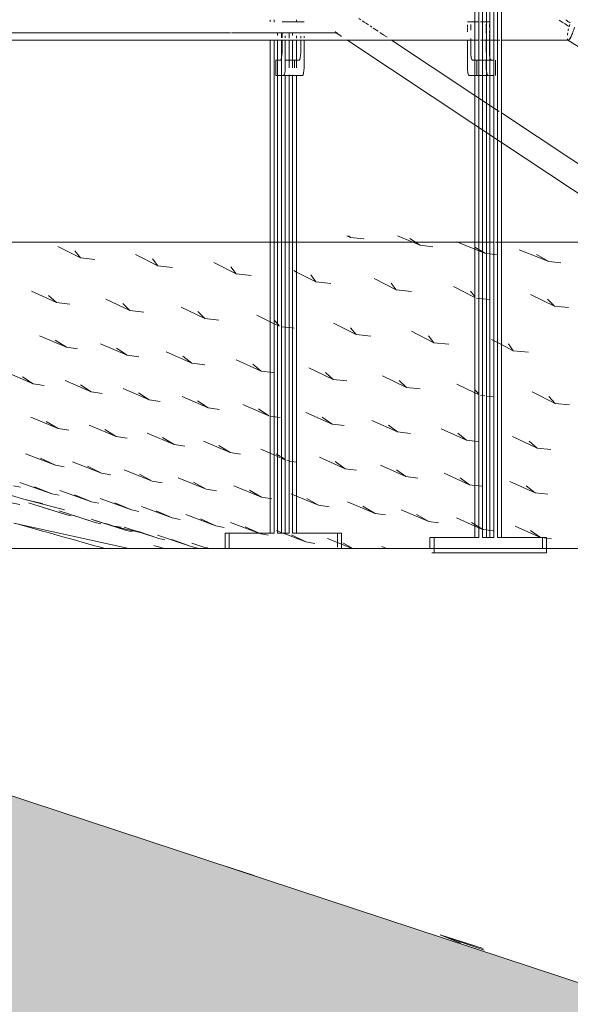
# Model space of a CAD drawing. Header units: millimetres. Extents: x -121668 to 127737, y 1553 to 34854.
# Tile 67 of 94: x 102120 to 102839, y 6505 to 7790. Entities that reach past the tile are written whole.
import ezdxf

# ---------------------------------------------------------------- set-up
doc = ezdxf.new("R2010")
doc.units = ezdxf.units.MM
for name, color, linetype, lineweight in [('A-DETL-GENF', 92, 'Continuous', 20), ('A-DETL-THIN', 151, 'Continuous', 9), ('A-FLOR', 192, 'Continuous', 9), ('A-FLOR-HRAL', 11, 'Continuous', 9), ('A-FLOR-PATT', 8, 'Continuous', 9)]:
    doc.layers.add(name, color=color, linetype=linetype, lineweight=lineweight)

# ---------------------------------------------------------------- blocks, each defined once
blk = doc.blocks.new('Railings 6 - Railings 6-15750741-Copy of GBP_SOUTH ELEVATION')
at = {"layer": 'A-FLOR-HRAL'}
for p, q in [((98301.2, 7954.3), (98301.2, 7114.3)), ((98306.4, 7114.3), (98306.4, 7954.3)), ((98311, 7114.3), (98311, 7954.3)), ((98316.2, 7954.3), (98316.2, 7114.3)), ((98291.4, 7114.3), (98291.4, 7944.3)), ((98296.6, 7944.3), (98296.6, 7114.3)), ((98320.7, 7944.3), (98320.7, 7114.3)), ((98326, 7114.3), (98326, 7944.3)), ((98024, 7787.2), (98024, 7790)), ((98029.2, 7790), (98029.2, 7787.1)), ((98043.8, 7787.5), (98039.6, 7787.5)), ((98064.1, 7787.5), (98039.6, 7787.5)), ((98043.8, 7787.5), (98068.3, 7787.5)), ((98058.5, 7787.5), (98058.5, 7790)), ((98064.1, 7787.5), (98068.3, 7787.5)), ((98142.5, 7789.9), (98139.9, 7791.7)), ((98147.6, 7786.6), (98144.3, 7788.8)), ((98285.9, 7787.5), (98281.7, 7787.5)), ((98283.6, 7787.5), (98281.7, 7787.5)), ((98285.9, 7787.5), (98291.4, 7787.5)), ((98291.4, 7787.5), (98285.9, 7787.5)), ((98291.4, 7787.5), (98296.6, 7787.5)), ((98296.6, 7787.5), (98291.4, 7787.5)), ((98298.5, 7787.5), (98306.4, 7787.5)), ((98306.1, 7787.5), (98298.5, 7787.5)), ((98306.4, 7787.5), (98310.3, 7787.5)), ((98306.4, 7787.5), (98310.3, 7787.5)), ((98152.3, 7783.4), (98148.6, 7785.9)), ((98156.9, 7780.4), (98154.5, 7782)), ((98164.9, 7775.1), (98158.7, 7779.2)), ((98172.6, 7770), (98167.3, 7773.5)), ((98281.7, 7783.6), (98281.7, 7780.4)), ((98281.7, 7779.7), (98281.7, 7774.1)), ((98285.9, 7780.4), (98285.9, 7783.9)), ((98285.9, 7776.5), (98285.9, 7779.9)), ((98306.1, 7780.4), (98306.1, 7784.3)), ((98306.1, 7776.3), (98306.1, 7778.9)), ((98306.1, 7772.5), (98306.1, 7775.1)), ((98310.3, 7783.9), (98310.3, 7780.4)), ((98310.3, 7775.3), (98310.3, 7772.5)), ((97973.7, 7772.9), (98110.5, 7772.9)), ((98024, 7120), (98024, 7763.4)), ((98029.2, 7763.4), (98029.2, 7120)), ((98033.8, 7771.9), (98033.8, 7769.4)), ((98033.8, 7763.4), (98033.8, 7737.5)), ((98039, 7769.3), (98039, 7772.1)), ((98039, 7766.5), (98039, 7768.9)), ((98039, 7730.5), (98039, 7763.4)), ((98039.6, 7772.1), (98039.6, 7769.3)), ((98039.6, 7769), (98039.6, 7766.4)), ((98039.6, 7763.4), (98039.6, 7747.5)), ((98043.5, 7766.3), (98043.5, 7769.1)), ((98043.5, 7728.9), (98043.5, 7763.4)), ((98043.8, 7766.3), (98043.8, 7769.1)), ((98043.8, 7727.5), (98043.8, 7763.4)), ((98048.8, 7772), (98048.8, 7769.2)), ((98048.8, 7768.5), (98048.8, 7766.2)), ((98048.8, 7763.4), (98048.8, 7727.5)), ((98053.3, 7771.9), (98053.3, 7769.3)), ((98053.3, 7763.4), (98053.3, 7727.5)), ((98058.5, 7766), (98058.5, 7768.9)), ((98058.5, 7727.5), (98058.5, 7763.4)), ((98064.1, 7766.2), (98064.1, 7768.8)), ((98064.1, 7747.5), (98064.1, 7763.5)), ((98068.3, 7768.7), (98068.3, 7766.4)), ((98068.3, 7763.9), (98068.3, 7727.5)), ((98113.2, 7771), (98110.1, 7773)), ((98117.2, 7768.3), (98113.6, 7770.7)), ((98291.4, 7652.9), (98124, 7763.8)), ((98176.8, 7767.2), (98173, 7769.7)), ((98291.4, 7691.3), (98182.5, 7763.4)), ((98281.7, 7763.8), (98281.7, 7727.5)), ((98285.9, 7747.5), (98285.9, 7765.7)), ((98291.4, 7763.3), (98296.6, 7763.3)), ((98298.8, 7763.3), (98306.4, 7763.3)), ((98306.1, 7747.5), (98306.1, 7764.1)), ((98306.4, 7763.3), (98311, 7763.3)), ((98310.3, 7770.3), (98310.3, 7768)), ((98310.3, 7766.4), (98310.3, 7747.5)), ((98311, 7763.3), (98323.8, 7763.3)), ((98326, 7763.3), (98413.1, 7763.3)), ((98412.7, 7763.4), (99279.2, 7220.5)), ((98037.5, 7737.5), (98031.7, 7737.5)), ((98031.7, 7737.5), (98031.7, 7717.5)), ((98031.7, 7737.5), (98037.5, 7737.5)), ((98033.8, 7737.5), (98033.8, 7717.5)), ((98043.8, 7737.5), (98056.1, 7737.5)), ((98056.1, 7727.5), (98056.1, 7737.5)), ((98056.1, 7737.5), (98062, 7737.5)), ((98291.4, 7737.5), (98288, 7737.5)), ((98293.9, 7737.5), (98291.4, 7737.5)), ((98293.9, 7717.5), (98293.9, 7737.5)), ((98306.4, 7737.5), (98293.9, 7737.5)), ((98306.1, 7727.5), (98306.1, 7737.5)), ((98311, 7737.5), (98306.4, 7737.5)), ((98316.2, 7737.5), (98311, 7737.5)), ((98312.4, 7737.5), (98316.2, 7737.5)), ((98318.3, 7737.5), (98318.3, 7717.5)), ((98039, 7717.5), (98039, 7730.5)), ((98043.5, 7722.5), (98043.5, 7726.2)), ((98031.7, 7717.5), (98041.7, 7717.5)), ((98041.7, 7717.5), (98031.7, 7717.5)), ((98033.8, 7717.5), (98033.8, 7120)), ((98039, 7120), (98039, 7717.5)), ((98041.7, 7717.5), (98066.2, 7717.5)), ((98056.1, 7717.5), (98041.7, 7717.5)), ((98043.5, 7120), (98043.5, 7717.9)), ((98048.8, 7718.1), (98048.8, 7120)), ((98053.3, 7718.3), (98053.3, 7120)), ((98066.2, 7717.5), (98056.1, 7717.5)), ((98058.5, 7120), (98058.5, 7717.9)), ((98283.8, 7717.5), (98291.4, 7717.5)), ((98291.4, 7717.5), (98293.9, 7717.5)), ((98293.9, 7717.5), (98306.4, 7717.5)), ((98306.4, 7717.5), (98311, 7717.5)), ((98311, 7717.5), (98308.2, 7717.5)), ((98316.2, 7717.5), (98311, 7717.5)), ((98311, 7717.5), (98316.2, 7717.5)), ((98306.4, 7681.3), (98291.4, 7691.3)), ((98311, 7678.3), (98306.4, 7681.3)), ((98322.8, 7670.5), (98311, 7678.3)), ((98306.4, 7643), (98291.4, 7652.9)), ((98311, 7639.9), (98306.4, 7643)), ((98326, 7630), (98311, 7639.9)), ((97965.3, 7100), (97965.3, 7120)), ((97965.3, 7120), (98024, 7120)), ((97970.5, 7120), (97965.3, 7120)), ((98029.2, 7120), (97970.5, 7120)), ((97970.5, 7120), (97970.5, 7100)), ((98029.2, 7120), (98024, 7120)), ((98033.8, 7120), (98039, 7120)), ((98039, 7120), (98033.8, 7120)), ((98039, 7120), (98043.5, 7120)), ((98048.8, 7120), (98039, 7120)), ((98048.8, 7120), (98043.5, 7120)), ((98053.3, 7120), (98058.5, 7120)), ((98058.5, 7120), (98053.3, 7120)), ((98058.5, 7120), (98112, 7120)), ((98117.2, 7120), (98058.5, 7120)), ((98112, 7120), (98112, 7101.8)), ((98117.2, 7120), (98112, 7120)), ((98117.2, 7100), (98117.2, 7120)), ((98232.7, 7100), (98232.7, 7114.3)), ((98232.7, 7114.3), (98291.4, 7114.3)), ((98238, 7114.3), (98232.7, 7114.3)), ((98296.6, 7114.3), (98238, 7114.3)), ((98238, 7114.3), (98238, 7094.3)), ((98296.6, 7114.3), (98291.4, 7114.3)), ((98301.2, 7114.3), (98306.4, 7114.3)), ((98306.4, 7114.3), (98301.2, 7114.3)), ((98306.4, 7114.3), (98311, 7114.3)), ((98316.2, 7114.3), (98306.4, 7114.3)), ((98316.2, 7114.3), (98311, 7114.3)), ((98320.7, 7114.3), (98326, 7114.3)), ((98326, 7114.3), (98320.7, 7114.3)), ((98326, 7114.3), (98379.4, 7114.3)), ((98384.6, 7114.3), (98326, 7114.3)), ((98379.4, 7114.3), (98379.4, 7100)), ((98384.6, 7114.3), (98379.4, 7114.3)), ((98384.6, 7094.3), (98384.6, 7114.3)), ((98238, 7094.3), (98235.3, 7094.3)), ((98238, 7094.3), (98384.6, 7094.3)), ((98384.6, 7094.3), (98381.9, 7094.3))]:
    blk.add_line(p, q, dxfattribs=at)
at = {"layer": 'A-FLOR-HRAL', "flags": 128}
for points in [[(97212.7, 7772.9), (97233, 7772.9), (97787.1, 7772.9), (97972.5, 7772.9)], [(97212.7, 7763.3), (97472.5, 7763.3), (98041.6, 7763.3), (98291.4, 7763.3)], [(99286.4, 7029), (98739.8, 7394.2), (98326, 7668.4)], [(99286.4, 6990.5), (98730.1, 7362.2), (98326, 7630)]]:
    blk.add_lwpolyline(points, dxfattribs=at)
at = {"layer": 'A-FLOR-HRAL'}
for centre, start_param, end_param in [((98037.5, 7747.5), 3.141593, 4.712389), ((98062, 7747.5), 3.141593, 4.712389), ((98288, 7747.5), 1.570796, 3.141593), ((98312.4, 7747.5), 1.570796, 2.356194), ((98312.4, 7747.5), 2.356194, 3.141593), ((98041.7, 7727.5), 3.141593, 4.712389), ((98066.2, 7727.5), 3.141593, 4.712389), ((98283.8, 7727.5), 1.570796, 3.141593), ((98308.2, 7727.5), 1.570796, 2.088291), ((98308.2, 7727.5), 2.094395, 3.141593)]:
    blk.add_ellipse(centre, major_axis=(0, 10), ratio=0.209488, start_param=start_param, end_param=end_param, dxfattribs=at)
for points in [[(98406.7, 7786.2), (98404.9, 7787.4), (98403.2, 7788.5), (98401.4, 7789.7)], [(98409.8, 7789.9), (98411.8, 7788.6), (98413.8, 7787.3), (98415.8, 7785.9)], [(98110.2, 7773), (98110, 7773.1), (98109.7, 7773.5), (98109.5, 7774.2), (98109.4, 7774.6)], [(98414.5, 7781.1), (98412.2, 7782.6), (98409.8, 7784.1), (98407.5, 7785.7)], [(98413.6, 7778.2), (98413.4, 7777.3), (98413.1, 7776.4), (98412.9, 7775.5)], [(98413, 7775.5), (98413.1, 7776.4), (98413.4, 7777.3), (98413.6, 7778.2)], [(98414.4, 7781), (98414.7, 7781.9), (98414.9, 7782.8), (98415.2, 7783.7)], [(98415.2, 7783.7), (98414.9, 7782.8), (98414.7, 7781.9), (98414.4, 7781)], [(98412, 7770.1), (98412.1, 7771), (98412.3, 7771.9), (98412.4, 7772.9)], [(98412.7, 7763.4), (98412.7, 7763.4), (98412.7, 7763.4), (98412.7, 7763.4)]]:
    blk.add_open_spline(points, degree=3, dxfattribs=at)
for points, knots in [([(98109.4, 7774.6), (98109.4, 7774.5), (98109.5, 7774.1), (98109.6, 7773.6), (98109.9, 7773.2), (98110.1, 7773), (98110.2, 7773)], [-0.6666667, -0.6666667, -0.6666667, -0.6666667, -0.6527778, -0.6180556, -0.5833333, -0.5555556, -0.5555556, -0.5555556, -0.5555556]), ([(98110.2, 7773), (98110.2, 7773), (98110.3, 7772.9), (98110.7, 7772.9), (98111.2, 7773.1), (98111.5, 7773.4)], [-0.5555556, -0.5555556, -0.5555556, -0.5555556, -0.5486111, -0.5138889, -0.4444444, -0.4444444, -0.4444444, -0.4444444]), ([(98111.5, 7773.4), (98111.5, 7773.4), (98111.3, 7773.2), (98110.8, 7772.9), (98110.4, 7772.9), (98110.2, 7773)], [-0.5555556, -0.5555556, -0.5555556, -0.5555556, -0.5486111, -0.5138889, -0.4444444, -0.4444444, -0.4444444, -0.4444444]), ([(98421.3, 7780.4), (98420.7, 7778), (98419.6, 7774.7), (98418.2, 7771), (98417.4, 7769.2), (98416.8, 7767.9), (98416.2, 7766.7), (98415.4, 7765.4), (98414.7, 7764.3), (98414, 7763.7), (98413.4, 7763.3), (98412.9, 7763.3), (98412.7, 7763.4)], [-1, -1, -1, -1, -0.8611111, -0.7916667, -0.7569444, -0.7222222, -0.6875, -0.6527778, -0.5833333, -0.5486111, -0.5138889, -0.4444444, -0.4444444, -0.4444444, -0.4444444]), ([(98411.9, 7765), (98412, 7764.9), (98412, 7764.5), (98412.2, 7764), (98412.4, 7763.6), (98412.6, 7763.5), (98412.7, 7763.4)], [-0.6666667, -0.6666667, -0.6666667, -0.6666667, -0.6527778, -0.6180556, -0.5833333, -0.5555556, -0.5555556, -0.5555556, -0.5555556]), ([(98412.4, 7772.9), (98412.4, 7772.5), (98412.2, 7771.6), (98412.1, 7770.6), (98412, 7770.1)], [-0.88888889, -0.88888889, -0.88888889, -0.88888889, -0.86111111, -0.82415515, -0.82415515, -0.82415515, -0.82415515]), ([(98412.7, 7763.4), (98412.5, 7763.5), (98412.2, 7763.9), (98412, 7764.6), (98412, 7765)], [-0.4411665, -0.4411665, -0.4411665, -0.4411665, -0.3888889, -0.3333333, -0.3333333, -0.3333333, -0.3333333]), ([(98412.7, 7763.4), (98412.7, 7763.4), (98412.9, 7763.3), (98413.3, 7763.3), (98414, 7763.6), (98414.9, 7764.7), (98415.5, 7765.6), (98415.8, 7766.1)], [-0.5555556, -0.5555556, -0.5555556, -0.5555556, -0.5486111, -0.5138889, -0.4444444, -0.3888889, -0.3333333, -0.3333333, -0.3333333, -0.3333333])]:
    blk.add_open_spline(points, degree=3, knots=knots, dxfattribs=at)
blk = doc.blocks.new('FP_169-Copy of GBP_SOUTH ELEVATION')
at = {"layer": 'A-FLOR-PATT'}
for p, q in [((97960.1, 6687.2), (98003.1, 6673.5)), ((98246, 6596.1), (98303.6, 6576)), ((98246, 6596.1), (98272.7, 6585)), ((98246, 6596.1), (98301.9, 6578.3))]:
    blk.add_line(p, q, dxfattribs=at)
blk = doc.blocks.new('FP_228-Copy of GBP_SOUTH ELEVATION')
at = {"layer": 'A-FLOR-PATT'}
for p, q in [((96490.2, 7492.9), (96475.3, 7497.3)), ((96490.2, 7492.9), (96486.3, 7494.3)), ((96490.2, 7492.9), (96509.1, 7488.2)), ((96844.4, 7389), (96824.9, 7395.5)), ((96848.7, 7387.5), (96844.4, 7389)), ((96861.5, 7383.8), (96864.1, 7383.2)), ((96864.1, 7383.2), (96876.6, 7380.5)), ((97017, 7347.3), (96964.8, 7362.7)), ((97012.6, 7349.2), (97009.7, 7350.7)), ((97017, 7347.3), (97012.6, 7349.2)), ((97017, 7347.3), (97056.9, 7337.3)), ((97266.6, 7283.5), (97253, 7287.6)), ((97309.3, 7260.9), (97252.6, 7277.7)), ((97266.6, 7283.5), (97272.8, 7282.2)), ((97266.6, 7283.5), (97313.7, 7271.2)), ((97252.4, 7269.9), (97253, 7269.9)), ((97296.8, 7265.3), (97285.7, 7269.2)), ((97309.3, 7260.9), (97296.8, 7265.3)), ((97309.3, 7260.9), (97330.7, 7256.4)), ((97460, 7226.1), (97421.9, 7237.4)), ((97460, 7226.1), (97460.1, 7226.8)), ((97460, 7226.1), (97498.3, 7216.6)), ((97460.1, 7226.8), (97461.5, 7227)), ((97625.8, 7167.5), (97564.6, 7185.6)), ((97605.1, 7174.2), (97585.9, 7180.5)), ((97625.8, 7167.5), (97605.1, 7174.2)), ((97677.6, 7161.6), (97635, 7174.2)), ((97700.7, 7165), (97681.1, 7170.9)), ((97625.8, 7167.5), (97628.6, 7168.4)), ((97669.5, 7164.7), (97662.7, 7167.3)), ((97677.6, 7161.6), (97669.5, 7164.7)), ((97677.6, 7161.6), (97697.3, 7157.6)), ((97700.7, 7165), (97713.3, 7162)), ((97700.7, 7165), (97755.8, 7150.6)), ((97713.3, 7162), (97727.2, 7158.6)), ((97819.4, 7129.4), (97795.3, 7136.6)), ((97819.4, 7129.4), (97823.8, 7128.8)), ((97819.4, 7129.4), (97856, 7120.4)), ((97823.8, 7128.8), (97829.6, 7127.8)), ((97885.8, 7100), (97872.2, 7104))]:
    blk.add_line(p, q, dxfattribs=at)
blk = doc.blocks.new('FP_229-Copy of GBP_SOUTH ELEVATION')
at = {"layer": 'A-FLOR-PATT'}
for p, q in [((98128.8, 7506.1), (98124.3, 7508.2)), ((98128.8, 7506.1), (98126.4, 7508.2)), ((98128.8, 7506.1), (98146.4, 7504.2)), ((98219.9, 7495.7), (98190.1, 7508.2)), ((98219.9, 7495.7), (98206.3, 7504.8)), ((97776.7, 7479.3), (97746.9, 7494.1)), ((98219.9, 7495.7), (98236.3, 7493.7)), ((98291.4, 7490.7), (98267.7, 7500.1)), ((98305.2, 7485.2), (98291.4, 7493.3)), ((97776.7, 7479.3), (97769, 7488.4)), ((97776.7, 7479.3), (97795.5, 7477.3)), ((97877.6, 7468.8), (97848.3, 7483.7)), ((97877.6, 7468.8), (97870.4, 7477.9)), ((98305.2, 7485.2), (98291.4, 7490.7)), ((98306.4, 7485.1), (98311, 7484.5)), ((98311, 7484.5), (98320.5, 7483.3)), ((98388, 7474.7), (98349.3, 7489.6)), ((98388, 7474.7), (98371.6, 7483.9)), ((97877.6, 7468.8), (97896.7, 7466.8)), ((97979.8, 7458.3), (97950.8, 7473.2)), ((97979.8, 7458.3), (97973, 7467.4)), ((98388, 7474.7), (98403.6, 7472.8)), ((97979.8, 7458.3), (97999.2, 7456.4)), ((98058.5, 7460.8), (98054.9, 7462.7)), ((98083.6, 7447.9), (98058.5, 7460.8)), ((98083.6, 7447.9), (98077.2, 7457)), ((98188.7, 7437.4), (98159.8, 7452.2)), ((98083.6, 7447.9), (98103.3, 7445.9)), ((98188.7, 7437.4), (98182.2, 7446.5)), ((98291.4, 7427.8), (98263.5, 7441.8)), ((97745.1, 7421), (97712.8, 7435.8)), ((97745.1, 7421), (97734.9, 7430.1)), ((98188.7, 7437.4), (98208.4, 7435.4)), ((98291.4, 7429.1), (98285.8, 7436)), ((98293.2, 7426.9), (98306.4, 7425.6)), ((98395, 7416.4), (98363.8, 7431.3)), ((97745.1, 7421), (97762.8, 7419)), ((97840.9, 7410.5), (97809.6, 7425.4)), ((97840.9, 7410.5), (97831.7, 7419.6)), ((97938.7, 7400), (97907.9, 7414.9)), ((98306.4, 7425.6), (98311, 7425.1)), ((98395, 7416.4), (98386, 7425.6)), ((98395, 7416.4), (98413.6, 7414.5)), ((97840.9, 7410.5), (97859.2, 7408.5)), ((97938.7, 7400), (97929.9, 7409.2)), ((98024, 7396), (98006.8, 7404.4)), ((97938.7, 7400), (97957.1, 7398.1)), ((98035.8, 7390.2), (98024, 7396)), ((98035.8, 7391), (98029.2, 7398.2)), ((98039, 7389.4), (98043.5, 7388.9)), ((98043.5, 7388.9), (98048.8, 7388.3)), ((98049.1, 7388.3), (98055.6, 7387.6)), ((98136.5, 7379.1), (98106.8, 7394)), ((98136.5, 7379.1), (98128.9, 7388.2)), ((97758.3, 7362.7), (97722.9, 7377.6)), ((98136.5, 7379.1), (98155.4, 7377.1)), ((98237.9, 7368.6), (98208.7, 7383.5)), ((98237.9, 7368.6), (98230.9, 7377.7)), ((97758.3, 7362.7), (97743.5, 7371.8)), ((97758.3, 7362.7), (97772.8, 7360.7)), ((97837.5, 7352.2), (97802.6, 7367.1)), ((98237.9, 7368.6), (98257.1, 7366.7)), ((98326, 7366.2), (98312.8, 7373)), ((98341.4, 7358.2), (98326, 7366.2)), ((98341.4, 7358.2), (98335.1, 7367.3)), ((97837.5, 7352.2), (97823.7, 7361.3)), ((97837.5, 7352.2), (97852.9, 7350.3)), ((97922.1, 7341.8), (97888.3, 7356.6)), ((97922.1, 7341.8), (97910, 7350.9)), ((98341.4, 7358.2), (98361.1, 7356.2)), ((97922.1, 7341.8), (97938.7, 7339.8)), ((98012.4, 7331.3), (97979.7, 7346.1)), ((98012.4, 7331.3), (98001.6, 7340.4)), ((97714.7, 7314.9), (97681.1, 7329.7)), ((97714.7, 7314.9), (97701, 7324)), ((98012.4, 7331.3), (98024, 7330)), ((98024, 7330), (98029.2, 7329.4)), ((98106.3, 7320.8), (98074.4, 7335.7)), ((98106.3, 7320.8), (98096.4, 7329.9)), ((98202, 7310.3), (98170.6, 7325.2)), ((97714.7, 7314.9), (97729, 7312.9)), ((97790.5, 7304.4), (97756.8, 7319.3)), ((97790.5, 7304.4), (97776.7, 7313.5)), ((98106.3, 7320.8), (98124.2, 7318.8)), ((98202, 7310.3), (98192.6, 7319.5)), ((98291.4, 7303.3), (98267.6, 7314.7)), ((97790.5, 7304.4), (97804.7, 7302.4)), ((97866.2, 7293.9), (97832.3, 7308.8)), ((97866.2, 7293.9), (97852.3, 7303.1)), ((97943.2, 7283.5), (97909.1, 7298.3)), ((98202, 7310.3), (98220, 7308.4)), ((98296.6, 7301.7), (98291.4, 7307.1)), ((98296.6, 7300.8), (98291.4, 7303.3)), ((98298.5, 7299.9), (98304.2, 7299.2)), ((98306.4, 7299), (98311, 7298.5)), ((98311, 7298.5), (98316.2, 7298)), ((98396.2, 7289.4), (98366, 7304.3)), ((98396.2, 7289.4), (98388, 7298.5)), ((97866.2, 7293.9), (97880.5, 7292)), ((97943.2, 7283.5), (97929.5, 7292.6)), ((98022.6, 7273), (97988.3, 7287.9)), ((98396.2, 7289.4), (98414.7, 7287.4)), ((97943.2, 7283.5), (97957.9, 7281.5)), ((98022.6, 7273), (98009.1, 7282.1)), ((98024, 7272.8), (98037.2, 7271.1)), ((98104.9, 7262.5), (98070.6, 7277.4)), ((97747.3, 7256.6), (97711.6, 7271.5)), ((97747.3, 7256.6), (97732, 7265.7)), ((97823.1, 7246.1), (97788.1, 7261)), ((98104.9, 7262.5), (98091.8, 7271.6)), ((98104.9, 7262.5), (98120.7, 7260.6)), ((98190.5, 7252.1), (98156.8, 7266.9)), ((98190.5, 7252.1), (98178.4, 7261.2)), ((97747.3, 7256.6), (97761.3, 7254.6)), ((97823.1, 7246.1), (97808.5, 7255.2)), ((97898.7, 7235.7), (97863.7, 7250.5)), ((98190.5, 7252.1), (98207.1, 7250.1)), ((98280.2, 7241.6), (98247.2, 7256.4)), ((98280.2, 7241.6), (98269.1, 7250.7)), ((97823.1, 7246.1), (97837.4, 7244.2)), ((97898.7, 7235.7), (97883.7, 7244.8)), ((97898.7, 7235.7), (97912.6, 7233.7)), ((97971.8, 7225.2), (97937.3, 7240)), ((97971.8, 7225.2), (97957.1, 7234.3)), ((98280.2, 7241.6), (98291.4, 7240.3)), ((98291.4, 7240.3), (98296.6, 7239.7)), ((98372.7, 7231.1), (98340.3, 7246)), ((98372.7, 7231.1), (98362.2, 7240.2)), ((97744.1, 7208.8), (97705, 7223.6)), ((97971.8, 7225.2), (97985.5, 7223.2)), ((98024, 7224.3), (98012, 7229.6)), ((98037.8, 7218.2), (98024, 7224.3)), ((98037.8, 7219.9), (98031.8, 7223.8)), ((98372.7, 7231.1), (98390.3, 7229.1)), ((97744.1, 7208.8), (97724.2, 7217.9)), ((97744.1, 7208.8), (97755.1, 7206.8)), ((97804.2, 7198.3), (97766.3, 7213.2)), ((98043.5, 7216.1), (98039, 7219.1)), ((98043.5, 7215.7), (98039, 7217.7)), ((98045.7, 7214.7), (98048.8, 7214.3)), ((98049.9, 7214.1), (98058.5, 7212.9)), ((98121.9, 7204.2), (98088.7, 7219.1)), ((98121.9, 7204.2), (98108.8, 7213.4)), ((98201.4, 7193.8), (98168.3, 7208.6)), ((97804.2, 7198.3), (97785.9, 7207.4)), ((97804.2, 7198.3), (97816.1, 7196.3)), ((97870.3, 7187.8), (97833.4, 7202.7)), ((97870.3, 7187.8), (97853.4, 7197)), ((98121.9, 7204.2), (98136.6, 7202.3)), ((98201.4, 7193.8), (98188.8, 7202.9)), ((98284.3, 7183.3), (98251.2, 7198.2)), ((97739.1, 7171.5), (97697.6, 7186.3)), ((97870.3, 7187.8), (97883.3, 7185.9)), ((97940.5, 7177.4), (97904.1, 7192.2)), ((97940.5, 7177.4), (97924.2, 7186.5)), ((98201.4, 7193.8), (98216.7, 7191.8)), ((98284.3, 7183.3), (98272.1, 7192.4)), ((98284.3, 7183.3), (98291.4, 7182.4)), ((98291.4, 7182.4), (98300.2, 7181.3)), ((98370.1, 7172.8), (98336.8, 7187.7)), ((97689, 7181.9), (97698.2, 7180)), ((97739.1, 7171.5), (97716.6, 7180.6)), ((97739.1, 7171.5), (97748.8, 7169.5)), ((97790.9, 7161), (97749.7, 7175.8)), ((97790.9, 7161), (97768.7, 7170.1)), ((97940.5, 7177.4), (97953.9, 7175.4)), ((98012.8, 7166.9), (97976.7, 7181.8)), ((98012.8, 7166.9), (97997.1, 7176)), ((98058.5, 7168.3), (98051.5, 7171.3)), ((98370.1, 7172.8), (98358.1, 7181.9)), ((98370.1, 7172.8), (98386.5, 7170.9)), ((97757.4, 7144.6), (97708.8, 7159.5)), ((97790.9, 7161), (97800.7, 7159)), ((97843.1, 7150.5), (97802.2, 7165.4)), ((97843.1, 7150.5), (97821.2, 7159.6)), ((98012.8, 7166.9), (98024, 7165.3)), ((98024, 7165.3), (98026.5, 7164.9)), ((98087, 7156.4), (98058.5, 7168.3)), ((98087, 7156.4), (98071.9, 7165.5)), ((98161.1, 7145.9), (98125.2, 7160.8)), ((97757.4, 7144.6), (97728, 7153.7)), ((97795.7, 7134.1), (97748.6, 7149)), ((97757.4, 7144.6), (97764.4, 7142.7)), ((97843.1, 7150.5), (97852.9, 7148.5)), ((97896.2, 7140), (97856.2, 7154.9)), ((97896.2, 7140), (97875.3, 7149.1)), ((97953.2, 7129.6), (97914.1, 7144.4)), ((98087, 7156.4), (98101.1, 7154.5)), ((98161.1, 7145.9), (98145.2, 7155.1)), ((98161.1, 7145.9), (98174.5, 7144)), ((98231, 7135.5), (98195.3, 7150.3)), ((98231, 7135.5), (98215, 7144.6)), ((97795.7, 7134.1), (97767.8, 7143.3)), ((97836.6, 7123.7), (97790.7, 7138.5)), ((97795.7, 7134.1), (97803.2, 7132.2)), ((97836.6, 7123.7), (97809.7, 7132.8)), ((97896.2, 7140), (97906.5, 7138.1)), ((97953.2, 7129.6), (97933.4, 7138.7)), ((98009.3, 7120), (97972.4, 7133.9)), ((98231, 7135.5), (98244, 7133.5)), ((98291.4, 7129.4), (98267.3, 7139.9)), ((98291.4, 7131.4), (98287.1, 7134.1)), ((98301.5, 7125), (98291.4, 7131.4)), ((97878.7, 7113.2), (97833.5, 7128)), ((97836.6, 7123.7), (97844.4, 7121.7)), ((97878.7, 7113.2), (97852.4, 7122.3)), ((97953.2, 7129.6), (97964.3, 7127.6)), ((98009.8, 7120), (97991.7, 7128.2)), ((98011.8, 7119.1), (98009.3, 7120)), ((98011.8, 7119.1), (98021.4, 7117.3)), ((98039, 7120.9), (98032.3, 7123.5)), ((98070.7, 7108.6), (98041.3, 7120)), ((98301.5, 7125), (98291.4, 7129.4)), ((98301.5, 7125), (98306.3, 7124.3)), ((98306.3, 7124.3), (98311, 7123.7)), ((98311, 7123.7), (98315.2, 7123)), ((98376.8, 7114.5), (98343.8, 7129.4)), ((98376.8, 7114.5), (98363.9, 7123.7)), ((97921.2, 7102.7), (97876.9, 7117.6)), ((97878.7, 7113.2), (97886.6, 7111.2)), ((97921.2, 7102.7), (97895.6, 7111.8)), ((97942.7, 7100), (97922.1, 7107.1)), ((98070.7, 7108.6), (98051.9, 7117.7)), ((98070.7, 7108.6), (98082.3, 7106.6)), ((98117.2, 7105.6), (98098.9, 7113)), ((98131.1, 7100), (98117.2, 7105.6)), ((98132.2, 7100), (98118.9, 7107.3)), ((98378.6, 7114.3), (98384.6, 7113.5)), ((98384.6, 7113.5), (98391.5, 7112.6)), ((97921.2, 7102.7), (97929.3, 7100.7)), ((97944.5, 7100), (97940.9, 7101.3)), ((98176.1, 7100), (98170, 7102.5))]:
    blk.add_line(p, q, dxfattribs=at)

msp = doc.modelspace()

# ---------------------------------------------------------------- hatches: boundary and pattern name
at = {"layer": 'A-DETL-GENF', "lineweight": 9}
h = msp.add_hatch(dxfattribs=at)
h.set_pattern_fill('FP_41', color=8, style=0, pattern_type=2)
h.set_pattern_definition([(45, (54310.1, 1200), (1e-13, 1796.051), [1270, -1270]), (45, (53973.4, 1536.8), (1e-13, 1796.051), [1270, -1270]), (45, (53636.6, 1873.5), (1e-13, 1796.051), [1270, -1270]), (135, (53636.6, 2098), (-1796.051, 1e-13), [1270, -1270]), (135, (53973.4, 2434.8), (-1796.051, 1e-13), [1270, -1270]), (135, (54310.1, 2771.5), (-1796.051, 1e-13), [1270, -1270])])
h.paths.add_polyline_path([(39366.4, 5000), (106489.4, 5000), (105994.4, 5495), (104583.1, 6003), (104063.1, 6003), (102951.4, 6500), (101412.6, 7006.6), (100932.3, 7006.6), (99949.2, 7500), (98044.8, 8000), (97555.5, 8000), (96551.7, 8511.5), (94512.3, 9012.7), (90760, 9469), (90634.6, 9503.5), (89997.9, 9806.1), (89720.7, 10003), (86538.8, 10343.2), (85926, 10500), (85630.5, 10500), (84312.1, 11010), (70584, 11010), (68933, 10009.2), (66711.7, 9507), (64366.8, 9036.4), (58144.9, 8000), (56863, 7966.4), (54407.1, 7500), (53689.8, 7500), (51347.6, 7055.2), (44528.8, 6000), (43730.3, 6000), (40649.7, 5500), (39510.5, 5056.1)], flags=0)
h.paths.add_polyline_path([(125736.3, 5000), (123675, 5709.7), (120996.8, 6551.6), (116307, 7768), (113676.2, 8517.2), (108166.6, 9519.4), (103671.3, 10495.3), (103191.3, 10495.3), (98462.1, 11525), (98462.1, 11099.8), (98862.1, 11099.8), (98862.1, 9063.5), (99686.5, 9063.5), (101404.8, 8021.2), (102923.2, 8021.2), (104590.1, 6970.3), (106054.1, 6970.3), (107663.4, 5920), (108136.7, 5920), (108141.2, 5895), (108136, 5860), (107919, 5860), (107919, 5850), (107900.7, 5850), (107900.7, 5700), (108100.7, 5700), (108105.2, 5684), (108100.1, 5669), (107900.7, 5669), (107900.7, 5020), (107955.7, 5020), (107955.7, 5000), (125569.5, 5000)], flags=0)

# ---------------------------------------------------------------- linework, layer by layer
at = {"layer": 'A-DETL-THIN'}
msp.add_line((102951.4, 6500), (101412.6, 7006.6), dxfattribs=at)
at = {"layer": 'A-FLOR', "lineweight": 15}
msp.add_line((102112.6, 7133.3), (102262.5, 7100), dxfattribs=at)
at = {"layer": 'A-FLOR'}
msp.add_line((101404.7, 7100), (102919.4, 7100), dxfattribs=at)
for points, knots in [([(101635.5, 7500), (101652.8, 7500), (101702.2, 7500), (101789.5, 7500), (102023.4, 7500), (102247.5, 7500), (102402.6, 7500), (102446.8, 7500)], [-166.034373, -166.034373, -166.034373, -166.034373, -165.08619, -163.108389, -160.670643, -157.454768, -156.083986, -156.083986, -156.083986, -156.083986]), ([(101635.5, 7500), (101652.8, 7500), (101702.2, 7500), (101789.5, 7500), (102023.4, 7500), (102247.5, 7500), (102402.6, 7500), (102446.8, 7500)], [-166.034373, -166.034373, -166.034373, -166.034373, -165.08619, -163.108389, -160.670643, -157.454768, -156.083986, -156.083986, -156.083986, -156.083986]), ([(102481.4, 7500), (102515.9, 7500), (102608, 7500), (102671.7, 7500), (102714.2, 7500)], [-155.720836, -155.720836, -155.720836, -155.720836, -154.613653, -152.593791, -152.593791, -152.593791, -152.593791]), ([(102481.4, 7500), (102515.9, 7500), (102608, 7500), (102671.7, 7500), (102714.2, 7500)], [-155.720836, -155.720836, -155.720836, -155.720836, -154.613653, -152.593791, -152.593791, -152.593791, -152.593791]), ([(102748.8, 7500), (102781.5, 7500), (102837.7, 7500), (102914.1, 7500), (102944.6, 7500)], [-152.055066, -152.055066, -152.055066, -152.055066, -150.556182, -149.680424, -149.680424, -149.680424, -149.680424]), ([(102748.8, 7500), (102781.5, 7500), (102837.7, 7500), (102914.1, 7500), (102944.6, 7500)], [-152.055066, -152.055066, -152.055066, -152.055066, -150.556182, -149.680424, -149.680424, -149.680424, -149.680424])]:
    msp.add_open_spline(points, degree=3, knots=knots, dxfattribs=at)
for points in [[(102446.9, 7500), (102451.9, 7500), (102456.9, 7500), (102461.8, 7500)], [(102446.9, 7500), (102451.9, 7500), (102456.9, 7500), (102461.8, 7500)], [(102461.8, 7500), (102463.3, 7500), (102464.8, 7500), (102466.4, 7500)], [(102461.8, 7500), (102463.3, 7500), (102464.8, 7500), (102466.4, 7500)], [(102466.4, 7500), (102471.4, 7500), (102476.4, 7500), (102481.4, 7500)], [(102466.4, 7500), (102471.4, 7500), (102476.4, 7500), (102481.4, 7500)], [(102714.2, 7500), (102715.9, 7500), (102717.7, 7500), (102719.4, 7500)], [(102714.2, 7500), (102715.9, 7500), (102717.7, 7500), (102719.4, 7500)], [(102719.6, 7500), (102721.3, 7500), (102723, 7500), (102724.7, 7500)], [(102719.6, 7500), (102721.3, 7500), (102723, 7500), (102724.7, 7500)], [(102724.9, 7500), (102726.3, 7500), (102727.8, 7500), (102729.2, 7500)], [(102724.9, 7500), (102726.3, 7500), (102727.8, 7500), (102729.2, 7500)], [(102730.2, 7500), (102731.4, 7500), (102732.6, 7500), (102733.7, 7500)], [(102730.2, 7500), (102731.4, 7500), (102732.6, 7500), (102733.7, 7500)], [(102733.7, 7500), (102735.5, 7500), (102737.2, 7500), (102739, 7500)], [(102733.7, 7500), (102735.5, 7500), (102737.2, 7500), (102739, 7500)], [(102740.9, 7500), (102743.5, 7500), (102746.1, 7500), (102748.8, 7500)], [(102740.9, 7500), (102743.5, 7500), (102746.1, 7500), (102748.8, 7500)], [(102231.4, 7100), (102191.8, 7111.1), (102152.2, 7122.2), (102112.5, 7133.3)]]:
    msp.add_open_spline(points, degree=3, dxfattribs=at)

# ---------------------------------------------------------------- block references
for name in ['FP_229-Copy of GBP_SOUTH ELEVATION', 'FP_228-Copy of GBP_SOUTH ELEVATION', 'FP_169-Copy of GBP_SOUTH ELEVATION']:
    msp.add_blockref(name, (4422.8, 0), dxfattribs=at)
at = {"layer": 'A-FLOR-HRAL'}
msp.add_blockref('Railings 6 - Railings 6-15750741-Copy of GBP_SOUTH ELEVATION', (4422.8, 0), dxfattribs=at)

doc.saveas('drawing.dxf')
